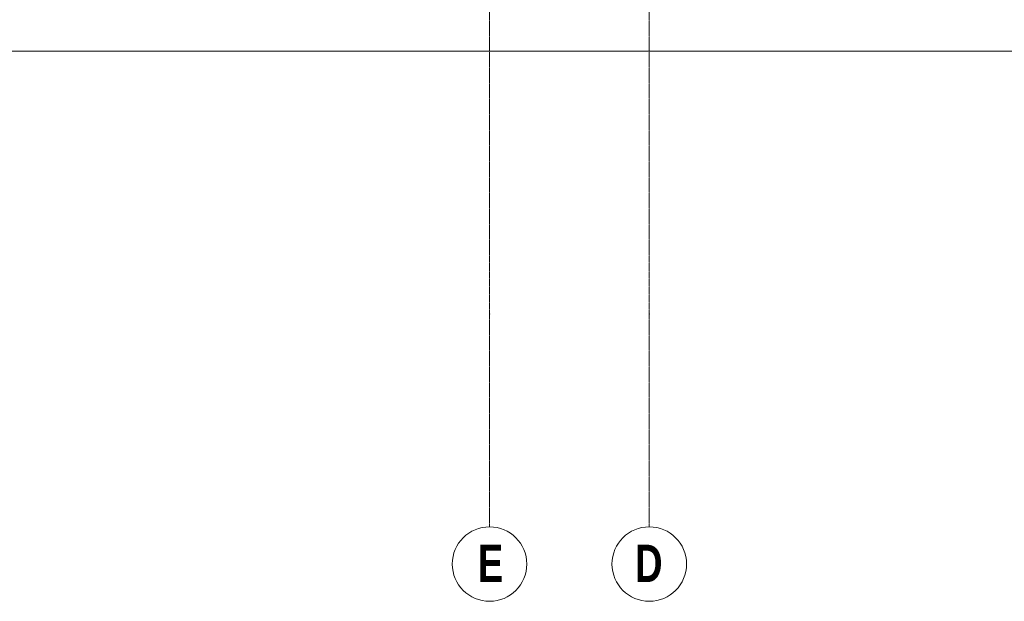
# Model space of a CAD drawing. Header units: metres. Extents: x -58265 to 590738, y -55036 to 35250.
# Tile 103 of 160: x 560654 to 565278, y -55036 to -52304. Entities that reach past the tile are written whole.
import ezdxf

# ---------------------------------------------------------------- set-up
doc = ezdxf.new("R2010")
doc.units = ezdxf.units.M
doc.header["$LTSCALE"] = 0.05
doc.header["$PDSIZE"] = 0.8
doc.linetypes.add('Strichlinie_ eng', pattern=[46, 30, -16])
doc.layers.add('Ansicht Süd_3_A_3_Achsen_Raster', color=7, linetype='Continuous')
doc.layers.add('Ansicht Süd_3_A_4_Bemaßung_100', color=7, linetype='Continuous')
doc.styles.add('ERSTELLTER_STIL_4', font='txt')

msp = doc.modelspace()

# ---------------------------------------------------------------- linework, layer by layer
at = {"layer": 'Ansicht Süd_3_A_3_Achsen_Raster', "color": 7, "linetype": 'Strichlinie_ eng', "lineweight": 15}
for p, q in [((562860.9, -38686.1), (562860.9, -53686.1)), ((563610.9, -38686.1), (563610.9, -53686.1)), ((562860.9, -53686.1), (562860.9, -54686.1)), ((563610.9, -53686.1), (563610.9, -54686.1))]:
    msp.add_line(p, q, dxfattribs=at)
at = {"layer": 'Ansicht Süd_3_A_3_Achsen_Raster', "color": 7, "linetype": 'Continuous', "lineweight": 15}
for centre in [(562860.9, -54861.1), (563610.9, -54861.1)]:
    msp.add_circle(centre, 175, dxfattribs=at)
at = {"layer": 'Ansicht Süd_3_A_3_Achsen_Raster', "color": 7, "linetype": 'Strichlinie_ eng', "lineweight": 15}
for p in [(562860.9, -53686.1), (562860.9, -53686.1), (563610.9, -53686.1), (563610.9, -53686.1)]:
    msp.add_point(p, dxfattribs=at)
at = {"layer": 'Ansicht Süd_3_A_4_Bemaßung_100', "color": 7, "linetype": 'Continuous', "lineweight": 15}
msp.add_line((519860.9, -52452.1), (583560.9, -52452.1), dxfattribs=at)

# ---------------------------------------------------------------- texts
at = {"layer": 'Ansicht Süd_3_A_3_Achsen_Raster', "color": 7, "linetype": 'Continuous', "lineweight": 20, "char_height": 175, "attachment_point": 1, "style": 'ERSTELLTER_STIL_4'}
for s, insert in [('\\A1;{\\pql;\\pt0;\\fSwis721 LtCn BT|b1|i0|c0|p0;\\W1.000000;E}', (562805.7, -54770.2)), ('\\A1;{\\pql;\\pt0;\\fSwis721 LtCn BT|b1|i0|c0|p0;\\W1.000000;D}', (563544, -54770.2))]:
    msp.add_mtext(s, dxfattribs=dict(at, insert=insert))

doc.saveas('drawing.dxf')
